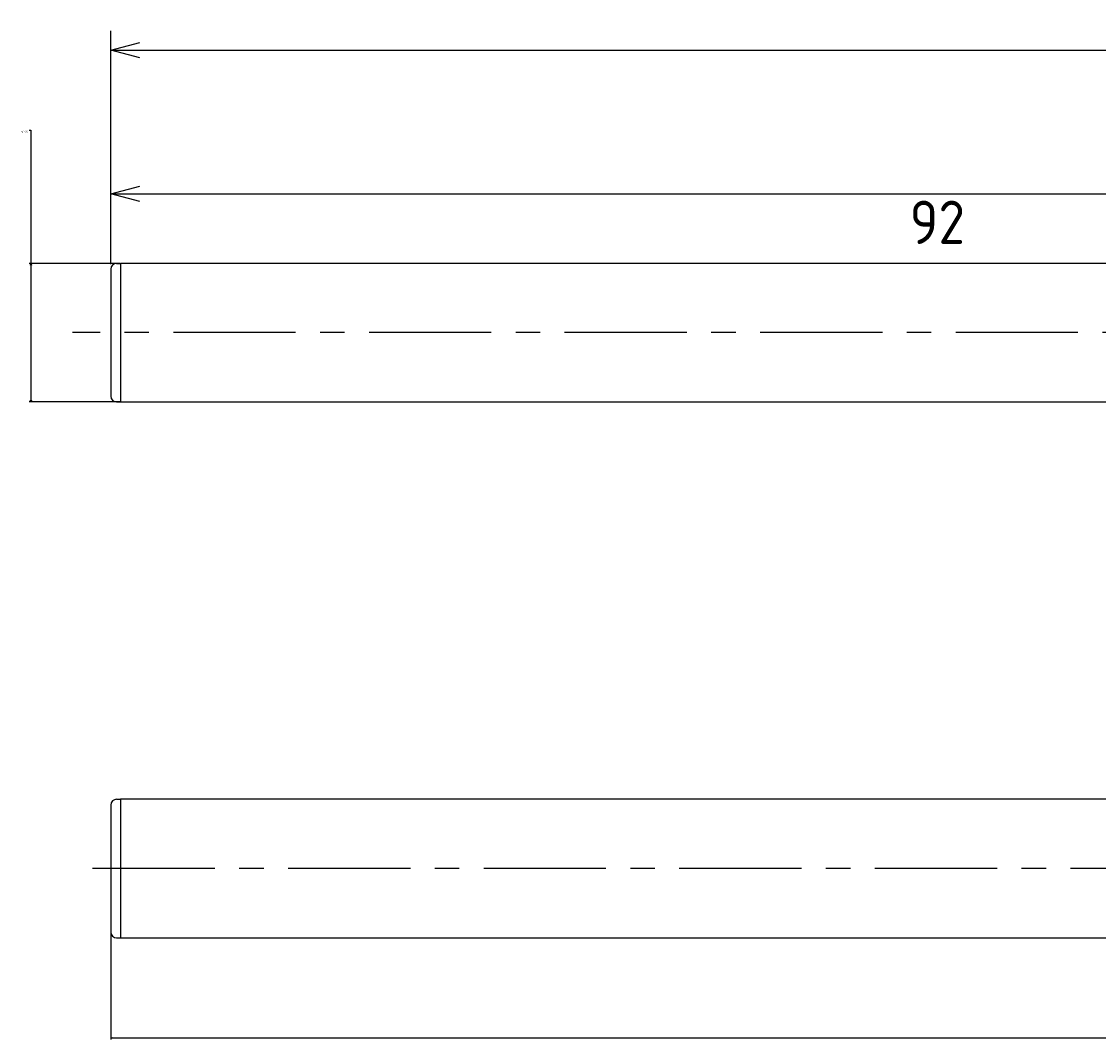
# Model space of a CAD drawing. Extents: x 95 to 273, y 163 to 216.
# Tile 1 of 4: x 95 to 151, y 163 to 216. Entities that reach past the tile are written whole.
import ezdxf

# ---------------------------------------------------------------- set-up
doc = ezdxf.new("R2010")
doc.units = 0
doc.header["$LTSCALE"] = 0.2
doc.linetypes.add('CENTER', pattern=[50.8, 31.75, -6.35, 6.35, -6.35])
doc.layers.get('0').update_dxf_attribs({"linetype": 'CONTINUOUS'})
doc.layers.get('DEFPOINTS').update_dxf_attribs({"linetype": 'CONTINUOUS'})
for name, color, linetype in [('18-0-CON', 3, 'CONTINUOUS'), ('18-2-CEN', 1, 'CENTER'), ('35-0-CON', 7, 'CONTINUOUS')]:
    doc.layers.add(name, color=color, linetype=linetype)
doc.styles.get("Standard").update_dxf_attribs({"font": 'isocp.shx', "bigfont": 'bigfont.shx'})
doc.dimstyles.get("Standard").update_dxf_attribs({"dimtxt": 0.18, "dimasz": 0.18, "dimexe": 0.18, "dimexo": 0.0625, "dimgap": 0.09, "dimtad": 0, "dimtih": 1, "dimtoh": 1, "dimzin": 0, "dimcen": 0.09, "dimazin": 3, "dimtfac": 1, "dimtofl": 0, "dimtmove": 0, "dimatfit": 3})

# ---------------------------------------------------------------- blocks, each defined once
blk = doc.blocks.new('_OPEN30')
at = {"color": 0, "linetype": 'BYBLOCK'}
for p, q in [((-1, 0.268), (0, 0)), ((0, 0), (-1, -0.268)), ((0, 0), (-1, 0))]:
    blk.add_line(p, q, dxfattribs=at)
blk = doc.blocks.new('*D243')
at = {"layer": '18-0-CON', "color": 0}
for p, q in [((95.756, 210.524), (95.846, 210.524)), ((95.846, 210.524), (95.846, 203.6)), ((100.469, 203.6), (95.756, 203.6)), ((95.846, 203.51), (95.846, 196.49)), ((100.469, 196.4), (95.756, 196.4))]:
    blk.add_line(p, q, dxfattribs=at)
at = {"layer": 'DEFPOINTS', "color": 0}
for p in [(100.5, 203.6), (95.846, 196.4), (100.5, 196.4)]:
    blk.add_point(p, dxfattribs=at)
at = {"layer": '18-0-CON', "color": 0, "xscale": 0.0899999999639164, "yscale": 0.0899999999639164, "zscale": 0.0899999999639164}
for p, rotation in [((95.846, 203.6), 90), ((95.846, 196.4), 270)]:
    blk.add_blockref('_OPEN30', p, dxfattribs=dict(at, rotation=rotation))
at = {"layer": '18-0-CON', "color": 0}
blk.add_text('φ7.20', height=0.09, dxfattribs=at).set_placement((95.359, 210.407))
blk = doc.blocks.new('*D234')
at = {"layer": '18-0-CON', "color": 161}
for p, q in [((100, 203.55), (100, 208.215)), ((192, 203.85), (192, 208.215)), ((101.5, 207.215), (190.5, 207.215))]:
    blk.add_line(p, q, dxfattribs=at)
at = {"layer": 'DEFPOINTS', "color": 0}
for p in [(192, 207.215), (100, 203.3), (192, 203.6)]:
    blk.add_point(p, dxfattribs=at)
at = {"layer": '18-0-CON', "color": 161, "xscale": 1.499999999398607, "yscale": 1.499999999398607, "zscale": 1.499999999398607, "rotation": 180}
blk.add_blockref('_OPEN30', (100, 207.215), dxfattribs=at)
at = {"layer": '18-0-CON', "color": 161, "xscale": 1.499999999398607, "yscale": 1.499999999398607, "zscale": 1.499999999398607}
blk.add_blockref('_OPEN30', (192, 207.215), dxfattribs=at)
at = {"layer": '18-0-CON', "color": 161}
blk.add_text('92', height=2.25, dxfattribs=at).set_placement((141.5, 204.608))
blk = doc.blocks.new('*D229')
at = {"layer": '18-0-CON', "color": 161}
for p, q in [((100, 206.3), (100, 215.675)), ((261, 202.7), (261, 215.675)), ((101.5, 214.675), (259.5, 214.675))]:
    blk.add_line(p, q, dxfattribs=at)
at = {"layer": 'DEFPOINTS', "color": 0}
for p in [(261, 214.675), (100, 206.05), (261, 202.45)]:
    blk.add_point(p, dxfattribs=at)
at = {"layer": '18-0-CON', "color": 161, "xscale": 1.499999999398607, "yscale": 1.499999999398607, "zscale": 1.499999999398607, "rotation": 180}
blk.add_blockref('_OPEN30', (100, 214.675), dxfattribs=at)
at = {"layer": '18-0-CON', "color": 161, "xscale": 1.499999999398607, "yscale": 1.499999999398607, "zscale": 1.499999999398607}
blk.add_blockref('_OPEN30', (261, 214.675), dxfattribs=at)
at = {"layer": '18-0-CON', "color": 161}
blk.add_text('(161)', height=2.25, dxfattribs=at).set_placement((176, 212.18))
blk = doc.blocks.new('*D245')
at = {"layer": '18-0-CON', "color": 0}
for p, q in [((206, 169.678), (206, 163.272)), ((100, 168.828), (100, 163.272)), ((100.09, 163.362), (152.802, 163.362)), ((205.91, 163.362), (153.198, 163.362))]:
    blk.add_line(p, q, dxfattribs=at)
at = {"layer": 'DEFPOINTS', "color": 0}
for p in [(206, 169.709), (100, 168.859), (206, 163.362)]:
    blk.add_point(p, dxfattribs=at)
at = {"layer": '18-0-CON', "color": 0, "xscale": 0.0900000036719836, "yscale": 0.0900000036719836, "zscale": 0.0900000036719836, "rotation": 180}
blk.add_blockref('_OPEN30', (100, 163.362), dxfattribs=at)
at = {"layer": '18-0-CON', "color": 0, "xscale": 0.0900000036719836, "yscale": 0.0900000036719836, "zscale": 0.0900000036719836}
blk.add_blockref('_OPEN30', (206, 163.362), dxfattribs=at)
at = {"layer": '18-0-CON', "color": 0}
blk.add_text('(106.0)', height=0.09, dxfattribs=at).set_placement((152.82, 163.202))

msp = doc.modelspace()

# ---------------------------------------------------------------- linework, layer by layer
at = {"layer": '18-2-CEN'}
for p, q in [((262.00005, 200), (98.00145, 200)), ((207.00005, 172.15896), (98.00145, 172.15896))]:
    msp.add_line(p, q, dxfattribs=at)
at = {"layer": '35-0-CON'}
for p, q in [((100, 203.3), (100, 196.7)), ((100.3, 203.6), (100.5, 203.6)), ((192.00005, 203.6), (100.5, 203.6)), ((100.5, 203.6), (100.5, 196.4)), ((100.3, 196.4), (100.5, 196.4)), ((100.50005, 196.4), (192.00005, 196.4)), ((100.3, 175.75896), (100.5, 175.75896)), ((192.00005, 175.75896), (100.5, 175.75896)), ((100.5, 175.75896), (100.5, 168.55896)), ((100, 175.45896), (100, 168.85896)), ((100.3, 168.55896), (100.5, 168.55896)), ((100.50005, 168.55896), (192.00005, 168.55896))]:
    msp.add_line(p, q, dxfattribs=at)
for centre, start, end in [((100.3, 203.3), 90, 180), ((100.3, 196.7), 180, 270), ((100.3, 175.45896), 90, 180), ((100.3, 168.85896), 180, 270)]:
    msp.add_arc(centre, 0.3, start, end, dxfattribs=at)

# ---------------------------------------------------------------- dimensions: what is measured, and where the dimension line sits
at = {"layer": '18-0-CON'}
for base, p1, p2, override, picture, middle in [((261.00005, 214.67515), (100, 206.05), (261.00005, 202.45), {"dimscale": 0.5, "dimpost": '(<>)', "dimblk1": 'OPEN30', "dimblk2": 'OPEN30', "dimsah": 1}, '*D229', (180.50003, 216.16265)), ((192.00005, 207.21523), (100, 203.3), (192.00005, 203.6), {"dimscale": 0.5, "dimblk1": 'OPEN30', "dimblk2": 'OPEN30', "dimsah": 1}, '*D234', (146.00003, 208.591)), ((206.00005, 163.36177), (100, 168.85896), (206.00005, 169.70896), {"dimscale": 0.5, "dimdec": 1, "dimpost": '(<>)', "dimblk": 'OPEN30', "dimtdec": 4, "dimtmove": 0, "dimtzin": 0}, '*D245', (153.00003, 163.36177))]:
    dim = msp.add_linear_dim(base=base, p1=p1, p2=p2, dimstyle='Standard', override=override, dxfattribs=at)
    dim.commit()
    dim.dimension.update_dxf_attribs({"geometry": picture, "text_midpoint": middle})
dim = msp.add_linear_dim(base=(95.84574, 196.4), p1=(100.5, 203.6), p2=(100.50005, 196.4), angle=90, dimstyle='Standard', override={"dimscale": 0.5, "dimgap": 0.5, "dimpost": 'φ<>', "dimblk1": 'OPEN30', "dimblk2": 'OPEN30', "dimsah": 1, "dimtol": 0, "dimlim": 0, "dimtp": 0.1, "dimtm": 0.3, "dimtmove": 1, "dimtolj": 2}, dxfattribs=at)
dim.commit()
dim.dimension.update_dxf_attribs({"geometry": '*D243', "text_midpoint": (95.46943, 210.52399), "dimtype": 128})

doc.saveas('drawing.dxf')
